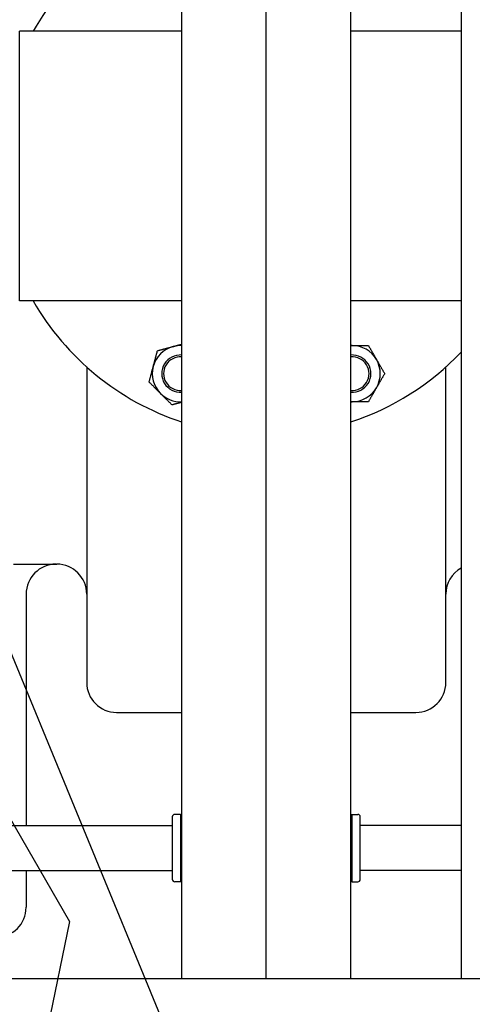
# Paper-space layout 'SHEET_3' of a CAD drawing. Header units: inches. Extents: x 3 to 360, y 8 to 227.
# Tile 6 of 117: x 66.43 to 74, y 67.67 to 84.1. Entities that reach past the tile are written whole.
import ezdxf

# ---------------------------------------------------------------- set-up
doc = ezdxf.new("R2010")
doc.units = ezdxf.units.IN
doc.header["$LTSCALE"] = 10.666667
doc.header["$MEASUREMENT"] = 0
doc.layers.get('0').update_dxf_attribs({"lineweight": 25})
doc.layers.add('DIMEN', color=7, linetype='Continuous', lineweight=25)
doc.styles.add('Current-ANSI', font='arial.ttf')

# ---------------------------------------------------------------- blocks, each defined once
blk = doc.blocks.new('Balloon128')
at = {"layer": 'DIMEN', "linetype": 'Continuous', "lineweight": 25}
for p, q in [((5.872, 6.7883), (6.0087, 6.9886)), ((6.0087, 6.9886), (6.3061, 6.4734)), ((5.8462, 6.806), (5.8015, 6.6851)), ((5.8978, 6.7707), (5.8462, 6.806)), ((5.872, 6.7883), (5.8015, 6.6851)), ((5.8015, 6.6851), (5.8978, 6.7707)), ((6.3061, 6.4734), (6.2289, 6.0999))]:
    blk.add_line(p, q, dxfattribs=at)
at = {"layer": 'DIMEN', "linetype": 'Continuous', "lineweight": 25, "flags": 128}
blk.add_lwpolyline([(5.8462, 6.806), (5.8015, 6.6851), (5.8978, 6.7707), (5.8462, 6.806)], dxfattribs=at)
at = {"layer": 'DIMEN'}
blk.add_circle((6.191, 5.9167), 0.1875, dxfattribs=at)
blk.add_solid([(5.8462, 6.806), (5.8015, 6.6851), (5.8978, 6.7707), (5.8462, 6.806)], dxfattribs=at)
at = {"layer": 'DIMEN', "insert": (6.191, 5.9167), "char_height": 0.125, "attachment_point": 5, "style": 'Current-ANSI'}
blk.add_mtext('12', dxfattribs=at)
blk = doc.blocks.new('Balloon129')
at = {"layer": 'DIMEN', "linetype": 'Continuous', "lineweight": 25}
blk.add_line((6.1301, 7.0981), (6.6583, 5.8159), dxfattribs=at)

psp = doc.layouts.new('SHEET_3')

# ---------------------------------------------------------------- linework, layer by layer
for p, q in [((69.14, 101.127), (69.14, 68.097)), ((71.968, 68.097), (71.968, 101.127)), ((70.554, 68.097), (70.554, 100.85)), ((73.808, 100.85), (73.808, 68.097)), ((66.434, 79.41), (66.434, 83.91)), ((69.14, 83.91), (66.434, 83.91)), ((73.808, 83.91), (71.968, 83.91)), ((69.14, 79.41), (66.434, 79.41)), ((73.808, 79.41), (71.968, 79.41)), ((67.554, 78.306), (67.554, 73.039)), ((73.554, 73.039), (73.554, 78.306)), ((66.331, 75.014), (67.054, 75.014)), ((66.542, 74.514), (66.542, 70.649)), ((68.054, 72.539), (69.14, 72.539)), ((71.968, 72.539), (73.054, 72.539)), ((68.984, 70.797), (68.984, 69.752)), ((69.122, 70.837), (69.024, 70.837)), ((69.122, 70.837), (69.122, 70.555)), ((71.986, 70.555), (71.986, 70.837)), ((71.986, 70.837), (72.084, 70.837)), ((72.124, 69.752), (72.124, 70.797)), ((61.96, 70.649), (68.984, 70.649)), ((69.122, 70.555), (69.122, 69.993)), ((71.986, 69.993), (71.986, 70.555)), ((73.808, 70.649), (72.124, 70.649)), ((61.684, 69.899), (68.984, 69.899)), ((66.542, 69.899), (66.542, 69.285)), ((69.122, 69.993), (69.122, 69.712)), ((71.986, 69.712), (71.986, 69.993)), ((73.808, 69.899), (72.124, 69.899)), ((69.122, 69.712), (69.024, 69.712)), ((71.986, 69.712), (72.084, 69.712)), ((24.242, 68.097), (116.866, 68.097))]:
    psp.add_line(p, q)
for centre, radius, start, end in [((70.554, 81.66), 4.5, 108.3167, 150), ((70.554, 81.66), 4.5, 210, 251.6833), ((69.119, 78.195), 0.469, 105, 165), ((69.119, 78.195), 0.469, 87.4507, 105), ((71.989, 78.195), 0.469, 90, 92.5493), ((71.989, 78.195), 0.469, 30, 90), ((69.119, 78.195), 0.312, 86.1745, 273.8255), ((69.119, 78.195), 0.281, 85.7487, 274.2513), ((70.554, 81.66), 4.5, 288.3167, 316.3098), ((71.989, 78.195), 0.312, 266.1745, 93.8255), ((71.989, 78.195), 0.281, 265.7487, 94.2513), ((71.989, 78.195), 0.469, 330, 30), ((69.119, 78.195), 0.469, 165, 225), ((71.989, 78.195), 0.469, 270, 330), ((69.119, 78.195), 0.469, 225, 272.5493), ((71.989, 78.195), 0.469, 267.4507, 270), ((67.042, 74.514), 0.5, 90, 180), ((67.054, 74.514), 0.5, 0, 90), ((74.054, 74.514), 0.5, 119.4871, 180), ((68.054, 73.039), 0.5, 180, 270), ((73.054, 73.039), 0.5, 270, 0), ((69.024, 70.797), 0.04, 90, 180), ((72.084, 70.797), 0.04, 0, 90), ((69.024, 69.752), 0.04, 180, 270), ((72.084, 69.752), 0.04, 270, 0), ((66.042, 69.285), 0.5, 270, 0)]:
    psp.add_arc(centre, radius, start, end)
for points, weights in [([(68.666, 78.317), (68.699, 78.438), (68.736, 78.578)], [1, 1.0930923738, 1.10906450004]), ([(68.736, 78.578), (68.877, 78.616), (68.998, 78.648)], [1.10906450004, 1.0930923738, 1]), ([(68.998, 78.648), (69.067, 78.667), (69.14, 78.686)], [1, 1.05122306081, 1.07909696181]), ([(71.968, 78.664), (71.979, 78.664), (71.989, 78.664)], [1.01377996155, 1.00711524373, 1]), ([(71.989, 78.664), (72.115, 78.664), (72.26, 78.664)], [1, 1.0930923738, 1.10906450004]), ([(72.26, 78.664), (72.332, 78.539), (72.395, 78.43)], [1.10906450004, 1.0930923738, 1]), ([(72.395, 78.43), (72.458, 78.321), (72.531, 78.195)], [1, 1.0930923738, 1.10906450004]), ([(68.596, 78.055), (68.634, 78.195), (68.666, 78.317)], [1.10906450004, 1.0930923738, 1]), ([(72.531, 78.195), (72.458, 78.07), (72.395, 77.961)], [1.10906450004, 1.0930923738, 1]), ([(68.788, 77.864), (68.699, 77.953), (68.596, 78.055)], [1, 1.0930923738, 1.10906450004]), ([(72.395, 77.961), (72.332, 77.852), (72.26, 77.727)], [1, 1.0930923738, 1.10906450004]), ([(68.979, 77.673), (68.877, 77.775), (68.788, 77.864)], [1.10906450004, 1.0930923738, 1]), ([(69.14, 77.716), (69.064, 77.695), (68.979, 77.673)], [1.06060038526, 1.09928585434, 1.10906450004]), ([(71.989, 77.727), (71.979, 77.727), (71.968, 77.727)], [1, 1.00711524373, 1.01377996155]), ([(72.26, 77.727), (72.115, 77.727), (71.989, 77.727)], [1.10906450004, 1.0930923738, 1]), ([(69.122, 70.837), (69.122, 70.837), (69.14, 70.837)], [1, 1.0227878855, 1.01821232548]), ([(69.14, 70.719), (69.122, 70.635), (69.122, 70.555)], [1.01821232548, 1.0227878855, 1]), ([(71.968, 70.837), (71.986, 70.837), (71.986, 70.837)], [1.0182123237, 1.02278788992, 1]), ([(71.986, 70.555), (71.986, 70.635), (71.968, 70.719)], [1, 1.02278788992, 1.0182123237]), ([(69.122, 70.555), (69.122, 70.476), (69.14, 70.392)], [1, 1.0227878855, 1.01821232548]), ([(71.968, 70.392), (71.986, 70.476), (71.986, 70.555)], [1.0182123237, 1.02278788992, 1]), ([(69.14, 70.156), (69.122, 70.072), (69.122, 69.993)], [1.01821232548, 1.0227878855, 1]), ([(71.986, 69.993), (71.986, 70.072), (71.968, 70.156)], [1, 1.02278788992, 1.0182123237]), ([(69.122, 69.993), (69.122, 69.913), (69.14, 69.829)], [1, 1.0227878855, 1.01821232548]), ([(71.968, 69.829), (71.986, 69.913), (71.986, 69.993)], [1.0182123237, 1.02278788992, 1]), ([(69.14, 69.712), (69.122, 69.712), (69.122, 69.712)], [1.01821232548, 1.0227878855, 1]), ([(71.986, 69.712), (71.986, 69.712), (71.968, 69.712)], [1, 1.02278788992, 1.0182123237])]:
    psp.add_rational_spline(points, weights, degree=2)

# ---------------------------------------------------------------- block references
at = {"layer": 'DIMEN', "xscale": 10.66666666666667, "yscale": 10.66666666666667, "zscale": 10.66666666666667}
for name in ['Balloon129', 'Balloon128']:
    psp.add_blockref(name, (0, 0), dxfattribs=at)

doc.saveas('drawing.dxf')
